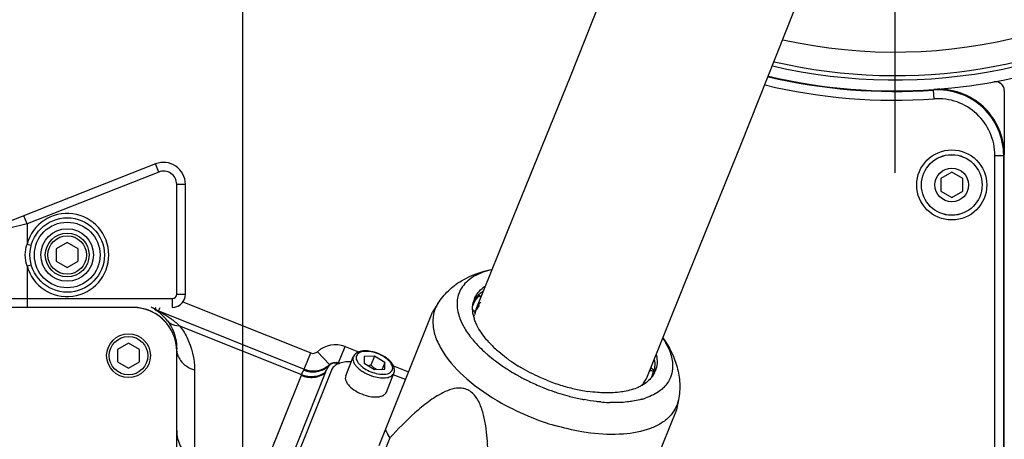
# Model space of a CAD drawing. Header units: millimetres. Extents: x -741 to 6994, y 0 to 4947.
# Tile 73 of 97: x 3561 to 3786, y 2692 to 2788. Entities that reach past the tile are written whole.
import ezdxf

# ---------------------------------------------------------------- set-up
doc = ezdxf.new("R2010")
doc.units = ezdxf.units.MM
doc.header["$LTSCALE"] = 384.676471
doc.linetypes.add('CENTER', pattern=[0.6, 0.375, -0.075, 0.075, -0.075])
doc.layers.get('0').update_dxf_attribs({"linetype": 'CONTINUOUS'})
for name, color, linetype in [('204101000046_DXF_AXIS', 7, 'CONTINUOUS'), ('304102000091DXF_CONTINUOUS_LINE', 7, 'CONTINUOUS'), ('304103000034_DXF_AXIS', 7, 'CONTINUOUS'), ('304103000034DXF_CONTINUOUS_LINE', 7, 'CONTINUOUS'), ('304103000200DXF_CONTINUOUS_LINE', 7, 'CONTINUOUS'), ('304105000235DXF_CONTINUOUS_LINE', 7, 'CONTINUOUS'), ('304105000236DXF_CONTINUOUS_LINE', 7, 'CONTINUOUS'), ('304106000057DXF_CONTINUOUS_LINE', 7, 'CONTINUOUS'), ('304106000060DXF_CONTINUOUS_LINE', 7, 'CONTINUOUS'), ('304109000080DXF_CONTINUOUS_LINE', 7, 'CONTINUOUS'), ('304109000082DXF_CONTINUOUS_LINE', 7, 'CONTINUOUS'), ('304109000083DXF_CONTINUOUS_LINE', 7, 'CONTINUOUS'), ('501023000044DXF_CONTINUOUS_LINE', 7, 'CONTINUOUS'), ('501023000078DXF_CONTINUOUS_LINE', 7, 'CONTINUOUS'), ('501024000018DXF_CONTINUOUS_LINE', 7, 'CONTINUOUS'), ('504001000008DXF_CONTINUOUS_LINE', 7, 'CONTINUOUS'), ('504021000002DXF_CONTINUOUS_LINE', 7, 'CONTINUOUS'), ('R20-1600T2_XDXF_CONTINUOUS_LINE', 7, 'CONTINUOUS'), ('运动范围_DXF_BALLOON', 7, 'CONTINUOUS'), ('运动范围_DXF_CONTINUOUS_LINE', 7, 'CONTINUOUS'), ('运动范围_DXF_DIMENSION', 7, 'CONTINUOUS')]:
    doc.layers.add(name, color=color, linetype=linetype)
doc.styles.get("Standard").update_dxf_attribs({"font": 'txt', "width": 0.7})
doc.dimstyles.new('DIMSTYLE_2', dxfattribs={"dimtxt": 58.823529, "dimasz": 35.294118, "dimexe": 1, "dimexo": 0, "dimgap": 2.5, "dimtad": 1, "dimdsep": 46, "dimtxsty": 'Standard', "dimblk": '_FILLED', "dimblk1": '_FILLED', "dimblk2": '_FILLED', "dimcen": 0.09, "dimclrt": 5, "dimazin": 2, "dimtp": 0.01, "dimtm": 0.01, "dimtfac": 1, "dimtofl": 0, "dimtmove": 0, "dimatfit": 3, "dimldrblk": '_FILLED', "dimfxl": 0, "dimtolj": 1, "dimarcsym": 0})
doc.dimstyles.new('DIMSTYLE_6', dxfattribs={"dimtxt": 58.823529, "dimasz": 35.294118, "dimexe": 1, "dimexo": 0, "dimgap": 2.5, "dimtad": 0, "dimtih": 1, "dimtoh": 1, "dimdec": 1, "dimdsep": 46, "dimtxsty": 'Standard', "dimblk": '_FILLED', "dimblk1": '_FILLED', "dimblk2": '_FILLED', "dimcen": 0.09, "dimclrt": 5, "dimazin": 2, "dimtp": 0.01, "dimtm": 0.01, "dimtfac": 1, "dimtofl": 0, "dimtmove": 0, "dimatfit": 3, "dimldrblk": '_FILLED', "dimfxl": 0, "dimtolj": 1, "dimarcsym": 0})

# ---------------------------------------------------------------- blocks, each defined once
blk = doc.blocks.new('_FILLED')
at = {"color": 0, "linetype": 'ByBlock'}
blk.add_solid([(0, 0), (-1, 0.1667), (-1, -0.1667)], dxfattribs=at)
blk = doc.blocks.new('*D10')
at = {"layer": '运动范围_DXF_DIMENSION', "color": 2, "linetype": 'Continuous', "transparency": 16777216}
for p, q in [((3613.2, 2896.93), (3115.64, 2896.93)), ((3121.52, 2896.93), (3121.52, 2628.43)), ((3121.52, 2359.93), (3121.52, 2628.43)), ((3425.68, 2359.93), (3115.64, 2359.93))]:
    blk.add_line(p, q, dxfattribs=at)
at = {"layer": '运动范围_DXF_DIMENSION', "color": 2, "linetype": 'Continuous', "transparency": 16777216, "xscale": 35.2941176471, "yscale": 35.2941176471, "zscale": 35.2941176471}
for p, rotation in [((3121.52, 2896.93), 90), ((3121.52, 2359.93), 270)]:
    blk.add_blockref('_FILLED', p, dxfattribs=dict(at, rotation=rotation))
blk = doc.blocks.new('*D20')
at = {"layer": '运动范围_DXF_BALLOON', "color": 2, "linetype": 'Continuous', "transparency": 16777216}
blk.add_line((2246.66, 2776.93), (2246.66, 1639.84), dxfattribs=at)
blk = doc.blocks.new('*D25')
at = {"layer": '运动范围_DXF_BALLOON', "color": 2, "linetype": 'Continuous', "transparency": 16777216}
blk.add_line((3970.91, 2754.22), (3970.91, 4617.53), dxfattribs=at)
blk = doc.blocks.new('*D31')
at = {"layer": '运动范围_DXF_BALLOON', "color": 2, "linetype": 'Continuous', "transparency": 16777216}
blk.add_line((3777.85, 3150.55), (5504.8, 3150.55), dxfattribs=at)
blk = doc.blocks.new('*D32')
at = {"layer": '运动范围_DXF_BALLOON', "color": 2, "linetype": 'Continuous', "transparency": 16777216}
blk.add_line((3761.09, 4416.11), (5504.8, 4416.11), dxfattribs=at)

msp = doc.modelspace()

# ---------------------------------------------------------------- linework, layer by layer
at = {"layer": '204101000046_DXF_AXIS', "color": 7, "linetype": 'CENTER'}
msp.add_line((3760.535, 2896.931), (3760.535, 2749.592), dxfattribs=at)
at = {"layer": '304102000091DXF_CONTINUOUS_LINE', "color": 9, "linetype": 'Continuous'}
for p, q in [((3769.345, 2771.6), (3769.47, 2771.75)), ((3769.486, 2769.606), (3769.345, 2771.6)), ((3785.395, 2756.64), (3785.535, 2756.79)), ((3783.395, 2756.64), (3785.395, 2756.64)), ((3783.395, 2613.441), (3783.395, 2756.64)), ((3785.395, 2592.07), (3785.395, 2756.64)), ((3597.96, 2723.223), (3627.137, 2711.552)), ((3591.597, 2721.534), (3591.851, 2721.967)), ((3592.409, 2721.136), (3592.741, 2721.967)), ((3597.202, 2717.775), (3625.047, 2706.637)), ((3631.424, 2708.903), (3628.712, 2711.843)), ((3633.526, 2709.293), (3635.01, 2713.005)), ((3635.01, 2713.005), (3638.092, 2711.772)), ((3625.652, 2707.838), (3627.137, 2711.552)), ((3600.605, 2707.663), (3600.604, 2686.555)), ((3631.357, 2708.692), (3631.353, 2708.658)), ((3633.526, 2709.293), (3633.806, 2709.181)), ((3646.022, 2708.6), (3649.486, 2707.215)), ((3624.958, 2706.418), (3609.711, 2668.299))]:
    msp.add_line(p, q, dxfattribs=at)
at = {"layer": '304102000091DXF_CONTINUOUS_LINE', "color": 7, "linetype": 'Continuous'}
for p, q in [((3785.535, 2591.93), (3785.535, 2756.79)), ((3586.535, 2721.966), (3515.296, 2721.966)), ((3592.214, 2721.214), (3625.667, 2707.832)), ((3633.468, 2709.18), (3633.634, 2709.114)), ((3630.472, 2707.011), (3615.224, 2668.892))]:
    msp.add_line(p, q, dxfattribs=at)
at = {"layer": '304102000091DXF_CONTINUOUS_LINE', "color": 9, "linetype": 'Continuous'}
msp.add_lwpolyline([(3631.53, 2708.815), (3631.439, 2708.739), (3631.353, 2708.658)], dxfattribs=at)
at = {"layer": '304102000091DXF_CONTINUOUS_LINE', "color": 7, "linetype": 'Continuous'}
for centre, radius, start, end in [((3760.535, 2896.931), 125.5, 256.69853, 274.08244), ((3770.535, 2756.728), 15.059, 80.75388, 94.05689), ((3770.53, 2756.761), 15.028, 69.41455, 80.71669), ((3770.53, 2756.775), 15.015, 60.65661, 69.39287), ((3770.529, 2756.773), 15.017, 53.74958, 60.65681), ((3770.51, 2756.76), 15.039, 40.37282, 53.71929), ((3770.518, 2756.778), 15.021, 33.03735, 40.34167), ((3770.528, 2756.784), 15.009, 25.50065, 33.03906), ((3770.504, 2756.78), 15.032, 13.36962, 25.47775), ((3770.476, 2756.784), 15.059, 0.02557, 13.32997), ((3627.709, 2712.939), 5.5, 248.19915, 312.10992), ((3655.529, 2696.989), 26.988, 157.72017, 158.20152), ((3632.674, 2707.645), 1.636, 126.68785, 134.31997)]:
    msp.add_arc(centre, radius, start, end, dxfattribs=at)
at = {"layer": '304102000091DXF_CONTINUOUS_LINE', "color": 9, "linetype": 'Continuous'}
for centre, radius, start, end in [((3760.535, 2896.931), 127.64, 256.58959, 274.02108), ((3760.535, 2896.931), 125.64, 256.72707, 274.02108), ((3770.397, 2756.64), 14.998, 359.99929, 94.02179), ((3770.398, 2756.641), 12.997, 359.99566, 94.02542), ((3586.532, 2712.905), 10.005, 59.58826, 65.3866), ((3595.024, 2733.431), 12.381, 253.35349, 253.931), ((3594.631, 2726.692), 5.984, 239.53132, 246.19192), ((3585.924, 2712.435), 10.669, 46.65422, 51.45471), ((3585.999, 2712.517), 10.558, 37.20409, 46.64125), ((3601.004, 2712.511), 4.471, 186.86001, 200.71613), ((3632.782, 2707.431), 6.002, 68.21126, 132.69899), ((3632.756, 2707.25), 2.009, 121.84691, 134.13372), ((3661.587, 2689.062), 34.594, 144.21042, 144.33752), ((3651.163, 2695.937), 28.224, 157.71948, 158.20057)]:
    msp.add_arc(centre, radius, start, end, dxfattribs=at)
at = {"layer": '304102000091DXF_CONTINUOUS_LINE', "color": 7, "linetype": 'Continuous'}
for centre, major_axis, ratio, start_param, end_param in [((3586.535, 2711.965), (0, -10.002), 0.9998477, 8.5726924, 9.4247777), ((3602.535, 2693.866), (0, -7.065), 0.8492078, -1.5707963, -0.5235988)]:
    msp.add_ellipse(centre, major_axis=major_axis, ratio=ratio, start_param=start_param, end_param=end_param, dxfattribs=at)
at = {"layer": '304102000091DXF_CONTINUOUS_LINE', "color": 9, "linetype": 'Continuous'}
for points, knots in [([(3591.477, 2721.569), (3591.346, 2721.608), (3592.236, 2721.098), (3592.327, 2720.974), (3592.572, 2720.779)], [0, 0, 0, 0, 0.3040977, 1, 1, 1, 1]), ([(3592.214, 2721.214), (3592.113, 2721.254), (3592.538, 2721.033), (3592.633, 2720.979), (3592.7, 2720.942)], [0, 0, 0, 0, 0.5893727, 1, 1, 1, 1]), ([(3592.7, 2720.942), (3592.9, 2720.832), (3593.748, 2720.354), (3594.569, 2719.828), (3595.177, 2719.396)], [0, 0, 0, 0, 0.2342326, 1, 1, 1, 1]), ([(3594.408, 2718.901), (3594.557, 2718.715), (3595.311, 2718), (3596.415, 2717.761), (3597.202, 2717.775)], [0, 0, 0, 0, 0.2324375, 1, 1, 1, 1]), ([(3597.202, 2717.775), (3597.835, 2716.953), (3599.751, 2713.891), (3600.605, 2710.221), (3600.605, 2707.663)], [0, 0, 0, 0, 0.2886716, 1, 1, 1, 1]), ([(3596.823, 2710.929), (3596.967, 2710.547), (3597.78, 2709.035), (3599.363, 2708.021), (3600.605, 2707.663)], [0, 0, 0, 0, 0.2398464, 1, 1, 1, 1]), ([(3625.533, 2707.639), (3625.495, 2707.587), (3625.304, 2707.266), (3625.165, 2706.92), (3625.047, 2706.637)], [0, 0, 0, 0, 0.1761559, 1, 1, 1, 1]), ([(3625.047, 2706.637), (3625.961, 2706.27), (3627.928, 2705.957), (3629.825, 2706.656), (3630.557, 2707.221)], [0, 0, 0, 0, 0.5158964, 1, 1, 1, 1]), ([(3625.533, 2707.639), (3626.491, 2707.248), (3628.661, 2706.999), (3630.616, 2707.989), (3631.357, 2708.692)], [0, 0, 0, 0, 0.5032054, 1, 1, 1, 1]), ([(3625.667, 2707.832), (3625.685, 2707.825), (3625.58, 2707.731), (3625.568, 2707.687), (3625.533, 2707.639)], [0, 0, 0, 0, 0.2462716, 1, 1, 1, 1]), ([(3631.353, 2708.658), (3631.352, 2708.649), (3631.349, 2708.629), (3631.346, 2708.608), (3631.343, 2708.598)], [0, 0, 0, 0, 0.4549759, 1, 1, 1, 1]), ([(3631.397, 2708.859), (3631.387, 2708.841), (3631.373, 2708.785), (3631.362, 2708.729), (3631.357, 2708.692)], [0, 0, 0, 0, 0.3554927, 1, 1, 1, 1]), ([(3631.41, 2708.89), (3631.408, 2708.887), (3631.415, 2708.874), (3631.402, 2708.866), (3631.397, 2708.859)], [0, 0, 0, 0, 0.2672998, 1, 1, 1, 1]), ([(3633.481, 2709.231), (3633.476, 2709.224), (3633.468, 2709.207), (3633.467, 2709.189), (3633.468, 2709.18)], [0, 0, 0, 0, 0.4880132, 1, 1, 1, 1]), ([(3624.958, 2706.418), (3625.873, 2706.052), (3627.843, 2705.743), (3629.739, 2706.445), (3630.472, 2707.011)], [0, 0, 0, 0, 0.5157559, 1, 1, 1, 1])]:
    msp.add_open_spline(points, degree=3, knots=knots, dxfattribs=at)
for points in [[(3591.477, 2721.569), (3591.712, 2721.435), (3591.956, 2721.298), (3592.22, 2721.241)], [(3595.177, 2719.396), (3595.882, 2718.896), (3596.561, 2718.356), (3597.202, 2717.775)], [(3627.137, 2711.552), (3627.633, 2711.354), (3628.319, 2711.481), (3628.712, 2711.843)], [(3633.481, 2709.231), (3632.826, 2709.493), (3631.921, 2709.332), (3631.397, 2708.859)], [(3631.41, 2708.89), (3631.935, 2709.379), (3632.859, 2709.559), (3633.526, 2709.293)]]:
    msp.add_open_spline(points, degree=3, dxfattribs=at)
at = {"layer": '304102000091DXF_CONTINUOUS_LINE', "color": 7, "linetype": 'Continuous'}
for points, knots in [([(3594.408, 2718.901), (3594.821, 2718.357), (3596.016, 2716.405), (3596.535, 2714.082), (3596.535, 2712.488)], [0, 0, 0, 0, 0.3000304, 1, 1, 1, 1]), ([(3625.652, 2707.838), (3626.594, 2707.461), (3628.736, 2707.237), (3630.663, 2708.203), (3631.41, 2708.89)], [0, 0, 0, 0, 0.5000082, 1, 1, 1, 1]), ([(3631.343, 2708.598), (3631.371, 2708.636), (3631.43, 2708.711), (3631.496, 2708.781), (3631.53, 2708.815)], [0, 0, 0, 0, 0.4947713, 1, 1, 1, 1]), ([(3631.696, 2708.957), (3631.793, 2709.029), (3632.314, 2709.345), (3633.016, 2709.361), (3633.468, 2709.18)], [0, 0, 0, 0, 0.1994099, 1, 1, 1, 1])]:
    msp.add_open_spline(points, degree=3, knots=knots, dxfattribs=at)
msp.add_open_spline([(3630.557, 2707.221), (3630.757, 2707.71), (3631.033, 2708.17), (3631.343, 2708.598)], degree=3, dxfattribs=at)
at = {"layer": '304103000034_DXF_AXIS', "color": 7, "linetype": 'CENTER'}
msp.add_line((3611.535, 2795.936), (3611.535, 2253.065), dxfattribs=at)
at = {"layer": '304103000034DXF_CONTINUOUS_LINE', "color": 7, "linetype": 'Continuous'}
msp.add_line((3785.535, 2771.523), (3785.535, 2756.79), dxfattribs=at)
for centre, radius, start, end in [((3760.535, 2896.931), 125.5, 274.06733, 31.89875), ((3760.535, 2896.931), 123, 256.87955, 355.56965), ((3783.535, 2771.523), 2, 0, 100.3926)]:
    msp.add_arc(centre, radius, start, end, dxfattribs=at)
at = {"layer": '304103000200DXF_CONTINUOUS_LINE', "color": 9, "linetype": 'Continuous'}
msp.add_arc((3760.535, 2896.931), 116.643, 257.33422, 7.88575, dxfattribs=at)
at = {"layer": '304103000200DXF_CONTINUOUS_LINE', "color": 7, "linetype": 'Continuous'}
msp.add_arc((3760.535, 2896.931), 122, 256.94759, 345.28767, dxfattribs=at)
at = {"layer": '304105000235DXF_CONTINUOUS_LINE', "color": 7, "linetype": 'Continuous'}
for p, q in [((3586.535, 2721.931), (3515.304, 2721.931)), ((3596.535, 2592.931), (3596.535, 2711.931))]:
    msp.add_line(p, q, dxfattribs=at)
msp.add_arc((3586.535, 2711.931), 10, 0, 90, dxfattribs=at)
at = {"layer": '304105000236DXF_CONTINUOUS_LINE', "color": 7, "linetype": 'Continuous'}
for p, q in [((3631.881, 2707.63), (3616.803, 2669.936)), ((3648.779, 2705.448), (3645.994, 2706.563))]:
    msp.add_line(p, q, dxfattribs=at)
msp.add_open_spline([(3636.39, 2709.522), (3635.854, 2709.538), (3634.852, 2709.496), (3633.498, 2709.159), (3632.452, 2708.555), (3632.007, 2707.945), (3631.881, 2707.63)], degree=3, knots=[0, 0, 0, 0, 0.3114635, 0.5786703, 0.8032672, 1, 1, 1, 1], dxfattribs=at)
at = {"layer": '304106000057DXF_CONTINUOUS_LINE', "color": 7, "linetype": 'Continuous'}
for p, q in [((3591.703, 2754.74), (3545.802, 2736.659)), ((3598.535, 2724.967), (3598.535, 2750.088)), ((3598.468, 2724.337), (3598.535, 2724.967))]:
    msp.add_line(p, q, dxfattribs=at)
at = {"layer": '304106000057DXF_CONTINUOUS_LINE', "color": 9, "linetype": 'Continuous'}
for p, q in [((3592.436, 2752.879), (3591.703, 2754.74)), ((3592.436, 2752.879), (3562.366, 2741.035)), ((3596.535, 2750.088), (3598.535, 2750.088)), ((3596.535, 2724.967), (3596.535, 2750.088)), ((3562.366, 2741.035), (3558.079, 2740.021)), ((3562.366, 2741.035), (3561.633, 2742.895)), ((3562.366, 2741.035), (3562.366, 2736.417)), ((3562.366, 2736.417), (3563.331, 2736.155)), ((3562.366, 2731.446), (3563.331, 2731.707)), ((3562.366, 2731.446), (3562.366, 2721.967)), ((3562.366, 2723.967), (3595.535, 2723.967)), ((3595.535, 2723.967), (3595.535, 2721.967)), ((3596.535, 2724.967), (3598.535, 2724.967))]:
    msp.add_line(p, q, dxfattribs=at)
at = {"layer": '304106000057DXF_CONTINUOUS_LINE', "color": 7, "linetype": 'Continuous'}
msp.add_lwpolyline([(3595.535, 2721.967), (3596.084, 2722.017), (3596.767, 2722.232), (3597.382, 2722.603), (3597.892, 2723.11), (3598.265, 2723.723), (3598.468, 2724.337)], dxfattribs=at)
msp.add_circle((3571.535, 2733.931), 8.5, dxfattribs=at)
at = {"layer": '304106000057DXF_CONTINUOUS_LINE', "color": 9, "linetype": 'Continuous'}
msp.add_circle((3571.535, 2733.931), 7.5, dxfattribs=at)
at = {"layer": '304106000057DXF_CONTINUOUS_LINE', "color": 7, "linetype": 'Continuous'}
for centre, radius, start, end in [((3593.535, 2750.088), 5, 0, 111.5), ((3595.535, 2724.967), 3, 269.99882, 347.88054)]:
    msp.add_arc(centre, radius, start, end, dxfattribs=at)
at = {"layer": '304106000057DXF_CONTINUOUS_LINE', "color": 9, "linetype": 'Continuous'}
for centre, radius, start, end in [((3593.535, 2750.088), 3, 0, 111.5), ((3571.535, 2733.931), 9.5, 195.16755, 164.83251), ((3595.535, 2724.967), 1, 270.00491, 0.00382)]:
    msp.add_arc(centre, radius, start, end, dxfattribs=at)
for points, knots in [([(3562.366, 2731.446), (3562.096, 2732.241), (3561.808, 2733.931), (3562.096, 2735.622), (3562.366, 2736.417)], [0, 0, 0, 0, 0.5, 1, 1, 1, 1]), ([(3558.078, 2723.992), (3558.344, 2723.987), (3559.773, 2723.97), (3561.202, 2723.967), (3562.366, 2723.967)], [0, 0, 0, 0, 0.18586, 1, 1, 1, 1])]:
    msp.add_open_spline(points, degree=3, knots=knots, dxfattribs=at)
at = {"layer": '304106000060DXF_CONTINUOUS_LINE', "color": 7, "linetype": 'Continuous'}
msp.add_line((3785.535, 2591.931), (3785.535, 2756.788), dxfattribs=at)
for centre, radius, start, end in [((3760.535, 2896.931), 125.5, 256.69856, 274.08144), ((3770.535, 2756.788), 15, 0, 94.08144)]:
    msp.add_arc(centre, radius, start, end, dxfattribs=at)
at = {"layer": '304109000080DXF_CONTINUOUS_LINE', "color": 7, "linetype": 'Continuous'}
for p, q in [((3665.553, 2724.798), (3665.666, 2724.671)), ((3664.386, 2719.851), (3664.551, 2720.265)), ((3664.597, 2720.434), (3664.551, 2720.265)), ((3705.631, 2709.558), (3705.41, 2709.683)), ((3705.393, 2707.722), (3704.778, 2708.069)), ((3705.701, 2707.162), (3705.42, 2707.321))]:
    msp.add_line(p, q, dxfattribs=at)
at = {"layer": '304109000080DXF_CONTINUOUS_LINE', "color": 9, "linetype": 'Continuous'}
for centre, radius, start, end in [((3670.223, 2719.186), 5.82, 136.92849, 145.3683), ((3669.379, 2720.577), 5.507, 157.963, 160.97353), ((3669.753, 2719.495), 5.257, 153.80982, 158.20154), ((3669.882, 2719.427), 5.403, 145.40887, 153.76713), ((3699.924, 2708.353), 5.592, 338.01411, 349.36418), ((3700.012, 2708.323), 5.499, 336.09129, 337.96092)]:
    msp.add_arc(centre, radius, start, end, dxfattribs=at)
at = {"layer": '304109000080DXF_CONTINUOUS_LINE', "color": 7, "linetype": 'Continuous'}
for centre, radius, start, end in [((3669.217, 2719.728), 4.674, 162.75443, 171.31508), ((3669.064, 2719.771), 4.514, 159.82299, 162.70417), ((3669.513, 2718.648), 5.349, 149.05788, 152.62319), ((3669.038, 2719.78), 4.487, 158.19902, 159.82077), ((3705.077, 2707.099), 0.691, 31.40492, 34.17806), ((3699.688, 2707.52), 4.501, 334.20875, 338.19451), ((3703.218, 2704), 0.498, 76.91825, 81.79907)]:
    msp.add_arc(centre, radius, start, end, dxfattribs=at)
at = {"layer": '304109000080DXF_CONTINUOUS_LINE', "color": 9, "linetype": 'Continuous'}
msp.add_open_spline([(3664.274, 2722.644), (3664.349, 2722.831), (3664.7, 2723.577), (3665.218, 2724.24), (3665.666, 2724.671)], degree=3, knots=[0, 0, 0, 0, 0.2451803, 1, 1, 1, 1], dxfattribs=at)
at = {"layer": '304109000080DXF_CONTINUOUS_LINE', "color": 7, "linetype": 'Continuous'}
for points, knots in [([(3665.968, 2724.116), (3665.951, 2724.17), (3665.878, 2724.368), (3665.769, 2724.555), (3665.666, 2724.671)], [0, 0, 0, 0, 0.268635, 1, 1, 1, 1]), ([(3705.42, 2707.321), (3705.346, 2707.363), (3705.058, 2707.492), (3704.696, 2707.487), (3704.493, 2707.376)], [0, 0, 0, 0, 0.2698652, 1, 1, 1, 1]), ([(3702.902, 2704.351), (3702.989, 2704.444), (3703.313, 2704.815), (3703.583, 2705.234), (3703.742, 2705.562)], [0, 0, 0, 0, 0.258933, 1, 1, 1, 1]), ([(3702.902, 2704.351), (3702.928, 2704.379), (3703.034, 2704.473), (3703.188, 2704.507), (3703.289, 2704.492)], [0, 0, 0, 0, 0.2735376, 1, 1, 1, 1])]:
    msp.add_open_spline(points, degree=3, knots=knots, dxfattribs=at)
for points in [[(3664.121, 2721.477), (3664.358, 2721.293), (3664.547, 2721.007), (3664.594, 2720.71)], [(3664.594, 2720.71), (3664.609, 2720.619), (3664.611, 2720.525), (3664.597, 2720.434)], [(3665.65, 2722.357), (3665.377, 2722.064), (3665.131, 2721.742), (3664.925, 2721.399)], [(3705.648, 2707.488), (3705.584, 2707.583), (3705.493, 2707.665), (3705.393, 2707.722)], [(3702.768, 2704.134), (3702.8, 2704.213), (3702.844, 2704.289), (3702.902, 2704.351)]]:
    msp.add_open_spline(points, degree=3, dxfattribs=at)
at = {"layer": '304109000082DXF_CONTINUOUS_LINE', "color": 9, "linetype": 'Continuous'}
for centre, radius, start, end in [((3670.703, 2715.391), 10.277, 116.32215, 118.3485), ((3697.308, 2705.989), 8.369, 10.87729, 11.36595), ((3697.503, 2706.026), 8.171, 9.22389, 10.8818), ((3697.71, 2706.06), 7.961, 8.47667, 9.21979)]:
    msp.add_arc(centre, radius, start, end, dxfattribs=at)
at = {"layer": '304109000082DXF_CONTINUOUS_LINE', "color": 7, "linetype": 'Continuous'}
msp.add_arc((3696.995, 2706.261), 7.878, 8.62378, 11.50213, dxfattribs=at)
at = {"layer": '304109000083DXF_CONTINUOUS_LINE', "color": 7, "linetype": 'Continuous'}
for p, q in [((3642.76, 2690.401), (3654.949, 2720.873)), ((3656.185, 2722.836), (3654.932, 2720.847)), ((3664.442, 2719.549), (3664.434, 2719.576)), ((3705.659, 2707.26), (3705.657, 2707.25)), ((3711.116, 2700.864), (3710.652, 2698.56)), ((3710.658, 2698.589), (3698.469, 2668.118)), ((3645.185, 2692.127), (3643.737, 2688.509))]:
    msp.add_line(p, q, dxfattribs=at)
for centre, radius, start, end in [((3669.734, 2721.836), 5.62, 158.22223, 166.98749), ((3669.384, 2720.548), 5.775, 145.2347, 150.90245), ((3670.156, 2719.896), 6.787, 133.40114, 135.0858), ((3672.789, 2722.03), 8.708, 191.88989, 196.36869), ((3680.968, 2728.596), 21.893, 217.05337, 218.06287), ((3687.521, 2734.505), 30.724, 224.73636, 228.29137), ((3686.26, 2730.852), 24.98, 223.34327, 226.47398), ((3688.375, 2733.074), 28.048, 226.46827, 229.40051), ((3694.251, 2742.649), 41.296, 232.8528, 237.06464), ((3694.268, 2740.708), 37.699, 234.70874, 238.30541), ((3696.391, 2745.869), 45.162, 237.00629, 238.53642), ((3697.497, 2747.683), 47.287, 238.54091, 240.89216), ((3695.113, 2742.059), 39.293, 238.29131, 238.52106), ((3695.37, 2742.48), 39.786, 238.52243, 239.43181), ((3700.616, 2709.484), 5.62, 329.40969, 338.17495), ((3699.952, 2708.314), 5.804, 348.98896, 349.43605), ((3699.901, 2708.323), 5.856, 349.53505, 351.14755), ((3699.851, 2708.331), 5.907, 351.146, 351.62232), ((3699.792, 2708.34), 5.965, 351.62441, 353.30896), ((3699.434, 2708.373), 6.326, 353.38372, 1.37397), ((3698.158, 2748.854), 48.631, 240.8832, 241.42045), ((3698.338, 2749.184), 49.007, 241.42009, 241.69278), ((3698.891, 2750.228), 50.189, 241.70193, 244.59376), ((3697.446, 2746.322), 44.154, 248.19084, 252.49806), ((3699.548, 2751.605), 51.715, 244.59045, 248.20318), ((3699.604, 2751.731), 51.853, 248.19731, 250.89102), ((3699.471, 2751.349), 51.448, 250.89259, 251.2122), ((3696.736, 2743.997), 41.722, 252.46796, 256.95028), ((3695.831, 2739.93), 37.556, 256.8939, 261.70806), ((3698.233, 2712.246), 9.306, 299.25413, 300.06719), ((3698.324, 2712.088), 9.124, 300.0678, 300.72924), ((3699.389, 2751.107), 51.192, 251.21193, 251.81186), ((3699.279, 2750.773), 50.841, 251.81181, 252.54326), ((3698.976, 2749.789), 49.811, 252.53578, 255.0852), ((3698.687, 2748.732), 48.715, 255.09339, 255.22389), ((3698.194, 2746.758), 46.681, 255.19126, 258.74504), ((3697.843, 2745.043), 44.93, 258.75762, 258.89669), ((3697.767, 2744.652), 44.532, 258.89615, 259.39557), ((3698.248, 2717.046), 16.69, 285.75476, 286.43085), ((3698.53, 2716.11), 15.712, 286.40965, 289.24253), ((3696.641, 2735.925), 35.727, 264.73144, 267.51575), ((3696.532, 2733.72), 33.52, 267.53801, 268.16194)]:
    msp.add_arc(centre, radius, start, end, dxfattribs=at)
at = {"layer": '304109000083DXF_CONTINUOUS_LINE', "color": 9, "linetype": 'Continuous'}
for centre, radius, start, end in [((3699.001, 2750.394), 57.699, 240.67862, 248.26114), ((3699.383, 2751.115), 58.51, 248.17509, 253.60206)]:
    msp.add_arc(centre, radius, start, end, dxfattribs=at)
at = {"layer": '304109000083DXF_CONTINUOUS_LINE', "color": 7, "linetype": 'Continuous'}
for points, knots in [([(3656.185, 2722.836), (3656.857, 2723.903), (3658.472, 2725.867), (3662.494, 2728.91), (3666.138, 2730.174), (3668.593, 2730.636)], [0, 0, 0, 0, 0.2516579, 0.5013741, 1, 1, 1, 1]), ([(3668.526, 2730.574), (3667.129, 2730.262), (3664.604, 2729.413), (3662.062, 2727.328), (3660.946, 2725.287), (3660.385, 2723.027), (3660.633, 2721.217), (3660.989, 2720.07)], [0, 0, 0, 0, 0.2901229, 0.5322388, 0.644338, 0.7566164, 1, 1, 1, 1]), ([(3665.202, 2725.159), (3665.32, 2725.321), (3665.844, 2725.969), (3666.494, 2726.51), (3667.022, 2726.858)], [0, 0, 0, 0, 0.2400031, 1, 1, 1, 1]), ([(3666.554, 2725.661), (3666.458, 2725.598), (3666.086, 2725.344), (3665.736, 2725.058), (3665.493, 2724.828)], [0, 0, 0, 0, 0.2569345, 1, 1, 1, 1]), ([(3664.268, 2720.236), (3664.216, 2720.484), (3664.061, 2721.43), (3664.099, 2722.413), (3664.259, 2723.102)], [0, 0, 0, 0, 0.2635243, 1, 1, 1, 1]), ([(3660.989, 2720.07), (3661.059, 2719.844), (3661.385, 2718.902), (3661.825, 2718.001), (3662.205, 2717.343)], [0, 0, 0, 0, 0.2376952, 1, 1, 1, 1]), ([(3664.859, 2718.406), (3664.818, 2718.501), (3664.662, 2718.876), (3664.528, 2719.26), (3664.442, 2719.549)], [0, 0, 0, 0, 0.2563366, 1, 1, 1, 1]), ([(3662.205, 2717.343), (3662.298, 2717.18), (3662.698, 2716.514), (3663.141, 2715.874), (3663.496, 2715.404)], [0, 0, 0, 0, 0.2418123, 1, 1, 1, 1]), ([(3668.094, 2713.706), (3667.736, 2714.086), (3666.477, 2715.515), (3665.407, 2717.133), (3664.859, 2718.406)], [0, 0, 0, 0, 0.2734103, 1, 1, 1, 1]), ([(3663.731, 2715.098), (3663.878, 2714.91), (3664.5, 2714.142), (3665.169, 2713.413), (3665.696, 2712.88)], [0, 0, 0, 0, 0.241854, 1, 1, 1, 1]), ([(3707.572, 2714.984), (3709.012, 2712.964), (3710.753, 2709.554), (3711.55, 2704.609), (3711.363, 2702.091), (3711.116, 2700.864)], [0, 0, 0, 0, 0.498552, 0.7483052, 1, 1, 1, 1]), ([(3707.574, 2714.892), (3708.232, 2713.897), (3709.291, 2711.923), (3709.976, 2708.807), (3709.498, 2705.903), (3708.419, 2704.339), (3707.769, 2703.689)], [0, 0, 0, 0, 0.2943364, 0.5468149, 0.7732794, 1, 1, 1, 1]), ([(3672.488, 2709.937), (3672.28, 2710.084), (3671.471, 2710.671), (3670.687, 2711.294), (3670.123, 2711.778)], [0, 0, 0, 0, 0.2555293, 1, 1, 1, 1]), ([(3667.079, 2711.569), (3667.255, 2711.411), (3667.981, 2710.777), (3668.733, 2710.172), (3669.313, 2709.732)], [0, 0, 0, 0, 0.2448602, 1, 1, 1, 1]), ([(3705.574, 2709.981), (3705.602, 2709.858), (3705.698, 2709.378), (3705.749, 2708.888), (3705.757, 2708.525)], [0, 0, 0, 0, 0.2574623, 1, 1, 1, 1]), ([(3706.069, 2711.132), (3706.207, 2710.493), (3706.331, 2709.218), (3706.059, 2707.96), (3705.833, 2707.394)], [0, 0, 0, 0, 0.5177298, 1, 1, 1, 1]), ([(3681.042, 2705.328), (3680.528, 2705.534), (3678.507, 2706.387), (3676.548, 2707.389), (3675.137, 2708.223)], [0, 0, 0, 0, 0.2526489, 1, 1, 1, 1]), ([(3705.453, 2706.624), (3705.314, 2706.389), (3704.659, 2705.441), (3703.739, 2704.693), (3702.986, 2704.245)], [0, 0, 0, 0, 0.2373867, 1, 1, 1, 1]), ([(3667.599, 2689.243), (3667.564, 2690.184), (3667.455, 2692.075), (3667.138, 2694.914), (3666.577, 2697.745), (3665.648, 2700.445), (3664.27, 2702.398), (3662.748, 2703.273), (3661.228, 2703.615), (3659.352, 2703.356), (3657.999, 2702.795), (3657.348, 2702.472)], [0, 0, 0, 0, 0.1344444, 0.2702127, 0.4074689, 0.5453254, 0.6767832, 0.7363858, 0.7917275, 0.8963572, 1, 1, 1, 1]), ([(3693.398, 2702.468), (3693.154, 2702.481), (3692.156, 2702.545), (3691.162, 2702.657), (3690.415, 2702.766)], [0, 0, 0, 0, 0.2443206, 1, 1, 1, 1]), ([(3698.749, 2702.757), (3698.546, 2702.72), (3697.7, 2702.582), (3696.846, 2702.5), (3696.197, 2702.465)], [0, 0, 0, 0, 0.2412345, 1, 1, 1, 1]), ([(3702.78, 2704.127), (3702.494, 2703.966), (3701.216, 2703.336), (3699.826, 2702.952), (3698.749, 2702.757)], [0, 0, 0, 0, 0.2306728, 1, 1, 1, 1]), ([(3707.769, 2703.689), (3707.511, 2703.43), (3706.313, 2702.39), (3704.858, 2701.677), (3703.709, 2701.275)], [0, 0, 0, 0, 0.2308567, 1, 1, 1, 1]), ([(3657.348, 2702.472), (3656.175, 2701.89), (3653.957, 2700.428), (3649.854, 2697), (3647.022, 2694.111), (3645.185, 2692.127)], [0, 0, 0, 0, 0.2449838, 0.4939926, 1, 1, 1, 1]), ([(3693.36, 2700.348), (3693.05, 2700.377), (3691.781, 2700.509), (3690.519, 2700.703), (3689.572, 2700.881)], [0, 0, 0, 0, 0.2447105, 1, 1, 1, 1]), ([(3696.197, 2702.465), (3695.97, 2702.453), (3695.038, 2702.416), (3694.103, 2702.432), (3693.398, 2702.468)], [0, 0, 0, 0, 0.2427248, 1, 1, 1, 1]), ([(3700.697, 2700.524), (3700.288, 2700.457), (3698.552, 2700.222), (3696.794, 2700.174), (3695.457, 2700.217)], [0, 0, 0, 0, 0.23638, 1, 1, 1, 1]), ([(3702.78, 2700.983), (3702.614, 2700.936), (3701.927, 2700.753), (3701.228, 2700.611), (3700.697, 2700.524)], [0, 0, 0, 0, 0.2425572, 1, 1, 1, 1]), ([(3644.208, 2694.02), (3644.278, 2693.862), (3644.577, 2693.218), (3644.913, 2692.591), (3645.185, 2692.127)], [0, 0, 0, 0, 0.2434237, 1, 1, 1, 1])]:
    msp.add_open_spline(points, degree=3, knots=knots, dxfattribs=at)
for points in [[(3664.515, 2723.921), (3664.691, 2724.359), (3664.924, 2724.778), (3665.202, 2725.159)], [(3665.35, 2724.688), (3665.089, 2724.427), (3664.85, 2724.144), (3664.64, 2723.841)]]:
    msp.add_open_spline(points, degree=3, dxfattribs=at)
at = {"layer": '304109000083DXF_CONTINUOUS_LINE', "color": 9, "linetype": 'Continuous'}
for points, knots in [([(3656.185, 2722.836), (3655.723, 2722.102), (3655.035, 2720.421), (3654.943, 2717.597), (3655.744, 2714.611), (3658.054, 2710.272), (3662.993, 2705.029), (3667.94, 2701.664), (3670.745, 2700.087)], [0, 0, 0, 0, 0.0878343, 0.1794243, 0.2813549, 0.3974348, 0.6741176, 1, 1, 1, 1]), ([(3711.116, 2700.864), (3710.972, 2700.147), (3710.465, 2698.731), (3709.073, 2696.878), (3707.117, 2695.357), (3703.653, 2693.715), (3698.148, 2692.733), (3693.517, 2692.945), (3691.03, 2693.257)], [0, 0, 0, 0, 0.093714, 0.1897103, 0.2933866, 0.4084955, 0.6784982, 1, 1, 1, 1]), ([(3691.03, 2693.257), (3690.36, 2693.341), (3687.606, 2693.749), (3684.887, 2694.39), (3682.865, 2694.984)], [0, 0, 0, 0, 0.2426549, 1, 1, 1, 1])]:
    msp.add_open_spline(points, degree=3, knots=knots, dxfattribs=at)
at = {"layer": '501023000044DXF_CONTINUOUS_LINE', "color": 7, "linetype": 'Continuous'}
for p, q in [((3571.535, 2736.818), (3569.035, 2735.375)), ((3574.035, 2735.375), (3571.535, 2736.818)), ((3569.035, 2735.375), (3569.035, 2732.488)), ((3574.035, 2732.488), (3574.035, 2735.375)), ((3569.035, 2732.488), (3571.535, 2731.045)), ((3571.535, 2731.045), (3574.035, 2732.488))]:
    msp.add_line(p, q, dxfattribs=at)
msp.add_circle((3571.535, 2733.931), 5, dxfattribs=at)
at = {"layer": '501023000044DXF_CONTINUOUS_LINE', "color": 9, "linetype": 'Continuous'}
msp.add_circle((3571.535, 2733.931), 4.4, dxfattribs=at)
at = {"layer": '501023000078DXF_CONTINUOUS_LINE', "color": 7, "linetype": 'Continuous'}
for p, q in [((3585.535, 2713.818), (3583.035, 2712.375)), ((3583.035, 2712.375), (3583.035, 2709.488)), ((3588.035, 2712.375), (3585.535, 2713.818)), ((3588.035, 2709.488), (3588.035, 2712.375)), ((3583.035, 2709.488), (3585.535, 2708.045)), ((3585.535, 2708.045), (3588.035, 2709.488)), ((3635.131, 2706.331), (3636.867, 2710.673)), ((3641.703, 2710.822), (3639.336, 2710.743)), ((3639.336, 2710.743), (3639.336, 2709.219)), ((3641.703, 2710.822), (3640.888, 2708.785)), ((3644.07, 2709.377), (3641.703, 2710.822)), ((3639.336, 2709.219), (3641.703, 2707.774)), ((3641.703, 2707.774), (3644.07, 2707.853)), ((3644.07, 2709.377), (3643.452, 2707.832)), ((3644.07, 2707.853), (3644.07, 2709.377)), ((3644.415, 2702.617), (3646.152, 2706.959))]:
    msp.add_line(p, q, dxfattribs=at)
msp.add_circle((3585.535, 2710.931), 5, dxfattribs=at)
at = {"layer": '501023000078DXF_CONTINUOUS_LINE', "color": 9, "linetype": 'Continuous'}
msp.add_circle((3585.535, 2710.931), 4.4, dxfattribs=at)
at = {"layer": '501023000078DXF_CONTINUOUS_LINE', "color": 7, "linetype": 'Continuous'}
for centre, radius, start, end in [((3646.5, 2714.345), 7.9, 224.72771, 227.5035), ((3645.46, 2713.21), 6.36, 227.50602, 230.75587)]:
    msp.add_arc(centre, radius, start, end, dxfattribs=at)
for points, knots in [([(3641.676, 2711.716), (3641.168, 2711.862), (3640.182, 2712.057), (3638.958, 2712.037), (3638.107, 2711.813), (3637.569, 2711.547), (3637.134, 2711.169), (3636.936, 2710.844), (3636.867, 2710.673)], [0, 0, 0, 0, 0.2974558, 0.561709, 0.6798451, 0.7903176, 0.8961184, 1, 1, 1, 1]), ([(3646.152, 2706.959), (3646.24, 2707.178), (3646.322, 2707.666), (3646.16, 2708.404), (3645.774, 2709.108), (3644.982, 2710.027), (3643.62, 2710.993), (3642.354, 2711.52), (3641.676, 2711.716)], [0, 0, 0, 0, 0.0986446, 0.2005945, 0.3103598, 0.4313082, 0.7051322, 1, 1, 1, 1]), ([(3640.888, 2708.785), (3640.837, 2708.771), (3640.637, 2708.716), (3640.434, 2708.669), (3640.281, 2708.64)], [0, 0, 0, 0, 0.2535117, 1, 1, 1, 1]), ([(3642.166, 2707.786), (3642.103, 2707.822), (3641.848, 2707.971), (3641.608, 2708.144), (3641.437, 2708.284)], [0, 0, 0, 0, 0.2474056, 1, 1, 1, 1]), ([(3635.131, 2706.331), (3635.058, 2706.149), (3634.999, 2705.716), (3635.19, 2705.046), (3635.614, 2704.364), (3636.011, 2703.945), (3636.239, 2703.736)], [0, 0, 0, 0, 0.1975758, 0.4224293, 0.6892339, 1, 1, 1, 1]), ([(3636.239, 2703.736), (3636.718, 2703.298), (3637.847, 2702.538), (3639.103, 2702.027), (3639.773, 2701.833)], [0, 0, 0, 0, 0.482179, 1, 1, 1, 1]), ([(3639.773, 2701.833), (3639.947, 2701.783), (3640.616, 2701.611), (3641.307, 2701.513), (3641.816, 2701.502)], [0, 0, 0, 0, 0.2625186, 1, 1, 1, 1]), ([(3641.816, 2701.502), (3642.126, 2701.496), (3642.703, 2701.525), (3643.484, 2701.726), (3644.086, 2702.08), (3644.342, 2702.434), (3644.415, 2702.617)], [0, 0, 0, 0, 0.3108502, 0.5777077, 0.8025329, 1, 1, 1, 1])]:
    msp.add_open_spline(points, degree=3, knots=knots, dxfattribs=at)
at = {"layer": '501023000078DXF_CONTINUOUS_LINE', "color": 9, "linetype": 'Continuous'}
for points, knots in [([(3641.703, 2711.622), (3641.184, 2711.771), (3640.204, 2711.958), (3639.005, 2711.9), (3638.25, 2711.621), (3637.844, 2711.328), (3637.588, 2710.941), (3637.477, 2710.299), (3637.757, 2709.606), (3638.243, 2708.976), (3638.966, 2708.286), (3640.113, 2707.549), (3641.153, 2707.133), (3641.703, 2706.975)], [0, 0, 0, 0, 0.1524863, 0.2802128, 0.3326009, 0.3780254, 0.4192069, 0.4604144, 0.5574699, 0.6178496, 0.685754, 0.8383294, 1, 1, 1, 1]), ([(3636.867, 2710.673), (3636.798, 2710.499), (3636.738, 2710.091), (3636.901, 2709.453), (3637.282, 2708.801), (3637.858, 2708.156), (3638.605, 2707.542), (3639.797, 2706.794), (3640.808, 2706.378), (3641.51, 2706.175)], [0, 0, 0, 0, 0.079961, 0.1701239, 0.2762646, 0.3995584, 0.5380468, 0.6878268, 1, 1, 1, 1]), ([(3641.703, 2706.975), (3642.221, 2706.825), (3643.202, 2706.639), (3644.4, 2706.696), (3645.156, 2706.975), (3645.561, 2707.268), (3645.818, 2707.655), (3645.928, 2708.297), (3645.648, 2708.991), (3645.163, 2709.62), (3644.44, 2710.31), (3643.293, 2711.047), (3642.253, 2711.463), (3641.703, 2711.622)], [0, 0, 0, 0, 0.1524863, 0.2802128, 0.3326009, 0.3780254, 0.4192069, 0.4604144, 0.5574699, 0.6178496, 0.685754, 0.8383294, 1, 1, 1, 1]), ([(3641.51, 2706.175), (3642.03, 2706.025), (3643.025, 2705.825), (3644.25, 2705.83), (3645.076, 2706.031), (3645.563, 2706.257), (3645.935, 2706.564), (3646.098, 2706.824), (3646.152, 2706.958)], [0, 0, 0, 0, 0.3206339, 0.5988662, 0.7174043, 0.8218071, 0.9143767, 1, 1, 1, 1])]:
    msp.add_open_spline(points, degree=3, knots=knots, dxfattribs=at)
at = {"layer": '501024000018DXF_CONTINUOUS_LINE', "color": 7, "linetype": 'Continuous'}
for p, q in [((3773.535, 2752.818), (3771.035, 2751.375)), ((3776.035, 2751.375), (3773.535, 2752.818)), ((3771.035, 2751.375), (3771.035, 2748.488)), ((3776.035, 2748.488), (3776.035, 2751.375)), ((3771.035, 2748.488), (3773.535, 2747.045)), ((3773.535, 2747.045), (3776.035, 2748.488))]:
    msp.add_line(p, q, dxfattribs=at)
for radius in [6.931, 3.85]:
    msp.add_circle((3773.535, 2749.931), radius, dxfattribs=at)
at = {"layer": '501024000018DXF_CONTINUOUS_LINE', "color": 9, "linetype": 'Continuous'}
msp.add_circle((3773.535, 2749.931), 6.922, dxfattribs=at)
at = {"layer": '504001000008DXF_CONTINUOUS_LINE', "color": 7, "linetype": 'Continuous'}
msp.add_circle((3773.535, 2749.931), 8, dxfattribs=at)
at = {"layer": '504021000002DXF_CONTINUOUS_LINE', "color": 7, "linetype": 'Continuous'}
msp.add_circle((3571.535, 2733.931), 6, dxfattribs=at)
at = {"layer": 'R20-1600T2_XDXF_CONTINUOUS_LINE', "color": 7, "linetype": 'Continuous'}
msp.add_line((3673.489, 2742.767), (3664.886, 2721.441), dxfattribs=at)
for points in [[(3767.048, 3054.678), (3763.204, 3021.728), (3753.978, 2974.943), (3741.974, 2929.557), (3728.392, 2886.487), (3714.245, 2846.447), (3700.119, 2809.276), (3686.378, 2774.644), (3673.489, 2742.767)], [(3703.881, 2705.843), (3712.447, 2727.09), (3725.472, 2759.287), (3739.405, 2794.406), (3753.647, 2831.902), (3767.767, 2871.799), (3781.298, 2914.35), (3793.67, 2960.284), (3803.998, 3010.527), (3805.511, 3023.205)]]:
    msp.add_lwpolyline(points, dxfattribs=at)
at = {"layer": '运动范围_DXF_CONTINUOUS_LINE', "color": 2, "linetype": 'Continuous'}
for centre, radius, start, end in [((3761.088, 2896.931), 1519.177, 329.783411, 184.530522), ((3760.535, 2896.931), 254.213, 325.84743, 86.09505), ((3536.535, 2506.587), 500, 296.61544, 29.68685)]:
    msp.add_arc(centre, radius, start, end, dxfattribs=at)

# ---------------------------------------------------------------- dimensions: what is measured, and where the dimension line sits
at = {"layer": '运动范围_DXF_BALLOON', "color": 2, "linetype": 'Continuous'}
for feature_location, offset, dtype, origin, picture, middle in [((3970.908, 2754.217), (0, 1863.317), 1, (3611.535, 2754.217), '*D25', (3956.202, 4646.945)), ((3761.088, 4416.108), (1743.716, 0), 0, (3761.088, 2359.931), '*D32', (5534.216, 4430.814)), ((3777.847, 3150.554), (1726.957, 0), 0, (3777.847, 2359.931), '*D31', (5534.216, 3165.26)), ((2246.658, 2776.931), (0, -1137.093), 1, (3611.535, 2253.065), '*D20', (2231.952, 1363.368))]:
    dim = msp.add_ordinate_dim(feature_location=feature_location, offset=offset, dtype=dtype, origin=origin, dimstyle='DIMSTYLE_6', dxfattribs=at)
    dim.commit()
    dim.dimension.update_dxf_attribs({"geometry": picture, "text_midpoint": middle})
at = {"layer": '运动范围_DXF_DIMENSION', "color": 2, "linetype": 'Continuous'}
dim = msp.add_linear_dim(base=(3121.518, 2359.931), p1=(3613.195, 2896.931), p2=(3425.677, 2359.931), angle=270, dimstyle='DIMSTYLE_2', dxfattribs=at)
dim.commit()
dim.dimension.update_dxf_attribs({"geometry": '*D10', "text_midpoint": (3121.518, 2566.667), "dimtype": 160})

doc.saveas('drawing.dxf')
